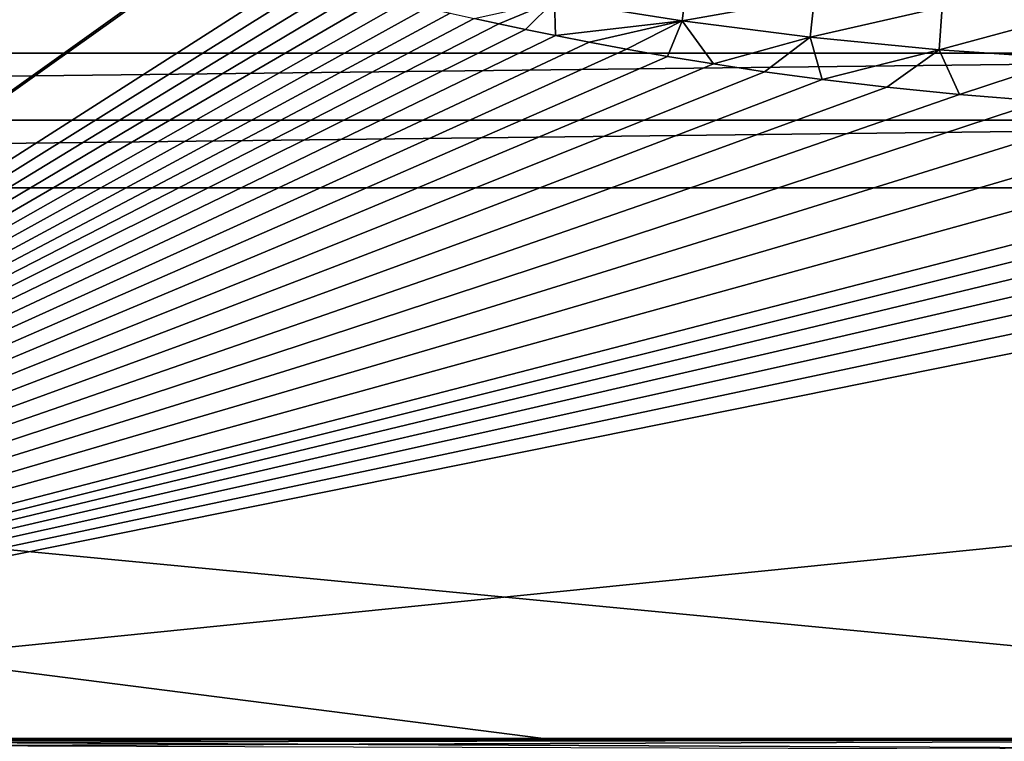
# Model space of a CAD drawing. Header units: metres. Extents: x -90 to 90, y -123 to 74.
# Tile 101 of 131: x 23 to 47, y -13 to 5. Entities that reach past the tile are written whole.
import ezdxf

# ---------------------------------------------------------------- set-up
doc = ezdxf.new("R2010")
doc.units = ezdxf.units.M
doc.layers.add('solid_11662012', color=7, linetype='CONTINUOUS')

msp = doc.modelspace()

# ---------------------------------------------------------------- linework, layer by layer
at = {"layer": 'solid_11662012'}
for points in [[(22.73667, 8.932686, -22.5), (23.130783, 8.725208, -22.5), (0, -12.5, -22.5)], [(23.130783, 8.725208, -22.5), (25.018456, 7.843859, -22.5), (0, -12.5, -22.5)], [(25.018456, 7.843859, -22.5), (25.201557, 7.767996, -22.5), (0, -12.5, -22.5)], [(25.201557, 7.767996, -22.5), (27.307438, 7.012643, -22.5), (0, -12.5, -22.5)], [(27.307438, 7.012643, -22.5), (27.36335, 6.995461, -22.5), (0, -12.5, -22.5)], [(27.36335, 6.995461, -22.5), (29.599085, 6.426437, -22.5), (0, -12.5, -22.5)], [(29.599085, 6.426437, -22.5), (30.130823, 6.308845, -22.5), (0, -12.5, -22.5)], [(71.5, 6.120048, 21.438), (-71.5, 6.120048, 21.438), (-71.5, 4.525639, 22.025469)], [(71.5, 4.525639, 22.025469), (71.5, 6.120048, 21.438), (-71.5, 4.525639, 22.025469)], [(30.130823, 6.308845, -22.5), (30.654926, 6.181659, -22.5), (0, -12.5, -22.5)], [(30.654926, 6.181659, -22.5), (31.180763, 6.051676, -22.5), (0, -12.5, -22.5)], [(39.192642, 5.327812, -22.446827), (36.026161, 5.825318, -22.45237), (39.31451, 6.250166, -22.284861)], [(39.192642, 5.327812, -22.446827), (39.31451, 6.250166, -22.284861), (42.480755, 5.921222, -22.265652)], [(31.180763, 6.051676, -22.5), (31.716618, 5.920946, -22.5), (0, -12.5, -22.5)], [(31.716618, 5.920946, -22.5), (32.270981, 5.788944, -22.5), (0, -12.5, -22.5)], [(42.37664, 4.921085, -22.442087), (39.192642, 5.327812, -22.446827), (42.480755, 5.921222, -22.265652)], [(42.37664, 4.921085, -22.442087), (42.480755, 5.921222, -22.265652), (45.656174, 5.673909, -22.250572)], [(32.270981, 5.788944, -22.5), (32.848164, 5.654729, -22.5), (0, -12.5, -22.5)], [(32.848164, 5.654729, -22.5), (33.435547, 5.521105, -22.5), (0, -12.5, -22.5)], [(36.026161, 5.825318, -22.45237), (34.641037, 5.256334, -22.5), (34.026222, 5.389698, -22.5)], [(36.026161, 5.825318, -22.45237), (35.306847, 5.116074, -22.5), (34.641037, 5.256334, -22.5)], [(36.026161, 5.825318, -22.45237), (36.049175, 4.964911, -22.5), (35.306847, 5.116074, -22.5)], [(39.192642, 5.327812, -22.446827), (36.049175, 4.964911, -22.5), (36.026161, 5.825318, -22.45237)], [(45.576786, 4.613477, -22.438353), (42.37664, 4.921085, -22.442087), (45.656174, 5.673909, -22.250572)], [(45.576786, 4.613477, -22.438353), (45.656174, 5.673909, -22.250572), (48.853748, 5.497478, -22.240265)], [(33.435547, 5.521105, -22.5), (34.026222, 5.389698, -22.5), (0, -12.5, -22.5)], [(34.026222, 5.389698, -22.5), (34.641037, 5.256334, -22.5), (0, -12.5, -22.5)], [(48.796585, 4.395523, -22.435806), (45.576786, 4.613477, -22.438353), (48.853748, 5.497478, -22.240265)], [(34.641037, 5.256334, -22.5), (35.306847, 5.116074, -22.5), (0, -12.5, -22.5)], [(39.192642, 5.327812, -22.446827), (36.881775, 4.801878, -22.5), (36.049175, 4.964911, -22.5)], [(39.192642, 5.327812, -22.446827), (37.807846, 4.628599, -22.5), (36.881775, 4.801878, -22.5)], [(39.192642, 5.327812, -22.446827), (38.832294, 4.447008, -22.5), (37.807846, 4.628599, -22.5)], [(39.192642, 5.327812, -22.446827), (39.969547, 4.258535, -22.5), (38.832294, 4.447008, -22.5)], [(42.37664, 4.921085, -22.442087), (39.969547, 4.258535, -22.5), (39.192642, 5.327812, -22.446827)], [(35.306847, 5.116074, -22.5), (36.049175, 4.964911, -22.5), (0, -12.5, -22.5)], [(36.049175, 4.964911, -22.5), (36.881775, 4.801878, -22.5), (0, -12.5, -22.5)], [(42.37664, 4.921085, -22.442087), (41.240658, 4.065157, -22.5), (39.969547, 4.258535, -22.5)], [(42.37664, 4.921085, -22.442087), (42.667717, 3.870442, -22.5), (41.240658, 4.065157, -22.5)], [(45.576786, 4.613477, -22.438353), (42.667717, 3.870442, -22.5), (42.37664, 4.921085, -22.442087)], [(36.881775, 4.801878, -22.5), (37.807846, 4.628599, -22.5), (0, -12.5, -22.5)], [(71.5, 4.525639, 22.025469), (-71.5, 4.525639, 22.025469), (-71.5, 2.864239, 22.381847)], [(71.5, 2.864239, 22.381847), (71.5, 4.525639, 22.025469), (-71.5, 2.864239, 22.381847)], [(37.807846, 4.628599, -22.5), (38.832294, 4.447008, -22.5), (0, -12.5, -22.5)], [(38.832294, 4.447008, -22.5), (39.969547, 4.258535, -22.5), (0, -12.5, -22.5)], [(45.576786, 4.613477, -22.438353), (44.273888, 3.679435, -22.5), (42.667717, 3.870442, -22.5)], [(45.576786, 4.613477, -22.438353), (46.084503, 3.499943, -22.5), (44.273888, 3.679435, -22.5)], [(48.796585, 4.395523, -22.435806), (46.084503, 3.499943, -22.5), (45.576786, 4.613477, -22.438353)], [(39.969547, 4.258535, -22.5), (41.240658, 4.065157, -22.5), (0, -12.5, -22.5)], [(48.796585, 4.395523, -22.435806), (48.125095, 3.337038, -22.5), (46.084503, 3.499943, -22.5)], [(41.240658, 4.065157, -22.5), (42.667717, 3.870442, -22.5), (0, -12.5, -22.5)], [(42.667717, 3.870442, -22.5), (44.273888, 3.679435, -22.5), (0, -12.5, -22.5)], [(44.273888, 3.679435, -22.5), (46.084503, 3.499943, -22.5), (0, -12.5, -22.5)], [(46.084503, 3.499943, -22.5), (48.125095, 3.337038, -22.5), (0, -12.5, -22.5)], [(48.125095, 3.337038, -22.5), (50.417454, 3.192291, -22.5), (0, -12.5, -22.5)], [(50.417454, 3.192291, -22.5), (52.982124, 3.063246, -22.5), (0, -12.5, -22.5)], [(52.982124, 3.063246, -22.5), (55.846634, 2.936933, -22.5), (0, -12.5, -22.5)], [(55.846634, 2.936933, -22.5), (59.055828, 2.789664, -22.5), (0, -12.5, -22.5)], [(71.5, 2.864239, 22.381847), (-71.5, 1.184448, 22.5), (71.5, 1.184448, 22.5)], [(71.5, 2.864239, 22.381847), (-71.5, 2.864239, 22.381847), (-71.5, 1.184448, 22.5)], [(59.055828, 2.789664, -22.5), (60.810383, 2.699125, -22.5), (0, -12.5, -22.5)], [(60.810383, 2.699125, -22.5), (62.672302, 2.59435, -22.5), (0, -12.5, -22.5)], [(62.672302, 2.59435, -22.5), (64.660912, 2.470585, -22.5), (0, -12.5, -22.5)], [(64.660912, 2.470585, -22.5), (66.781494, 2.325999, -22.5), (0, -12.5, -22.5)], [(66.781494, 2.325999, -22.5), (69.062881, 2.150757, -22.5), (0, -12.5, -22.5)], [(69.062881, 2.150757, -22.5), (71.5, 1.946575, -22.5), (0, -12.5, -22.5)], [(71.5, 1.946575, -22.5), (71.5, -5.276713, -22.5), (0, -12.5, -22.5)], [(71.5, -12.5, 22.5), (71.5, 1.184448, 22.5), (-71.5, 1.184448, 22.5)], [(35.749958, -12.5, 22.5), (71.5, -12.5, 22.5), (-71.5, 1.184448, 22.5)], [(-0.000087, -12.5, 22.5), (35.749958, -12.5, 22.5), (-71.5, 1.184448, 22.5)], [(71.5, -5.276713, -22.5), (71.5, -12.5, -22.5), (0, -12.5, -22.5)], [(0.67922, -12.559823, 22.498806), (35.749958, -12.5, 22.5), (-0.000087, -12.5, 22.5)], [(71.5, -12.833781, -22.462393), (0, -12.5, -22.5), (71.5, -12.5, -22.5)], [(1.349297, -12.618837, -22.495285), (0, -12.5, -22.5), (71.5, -12.833781, -22.462393)], [(0.67922, -12.559823, 22.498806), (71.5, -12.5, 22.5), (35.749958, -12.5, 22.5)], [(0.67922, -12.559823, 22.498806), (1.354557, -12.619284, 22.495249), (71.5, -12.5, 22.5)], [(1.354557, -12.619284, 22.495249), (2.693525, -12.736842, 22.481184), (71.5, -12.5, 22.5)], [(2.693525, -12.736842, 22.481184), (71.5, -12.83214, 22.462765), (71.5, -12.5, 22.5)]]:
    msp.add_3dface(points, dxfattribs=at)

doc.saveas('drawing.dxf')
